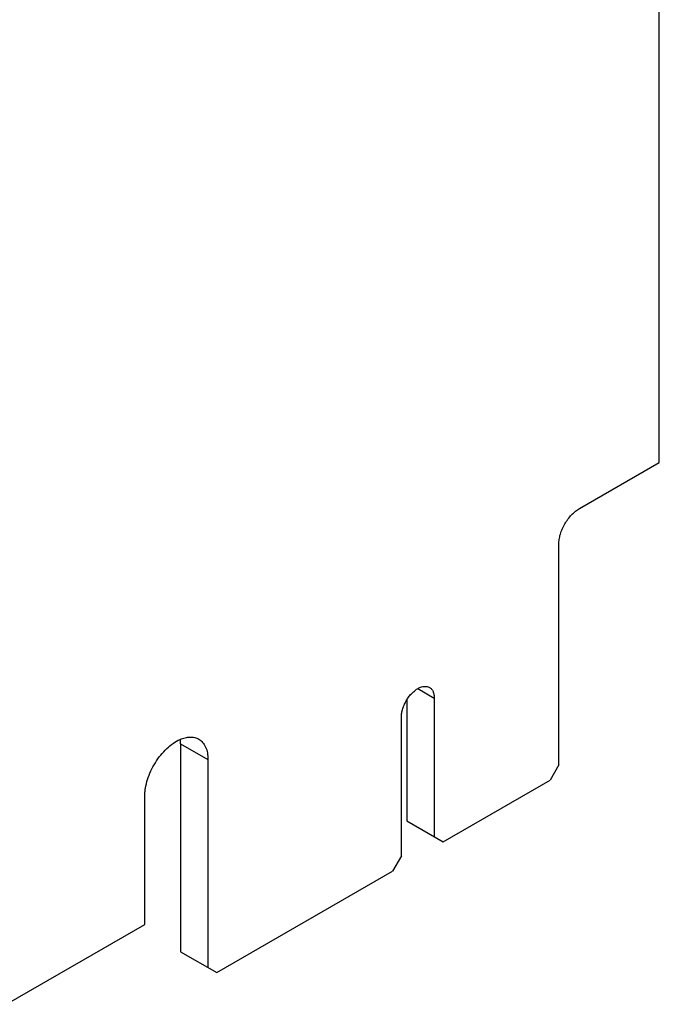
# Model space of a CAD drawing. Header units: inches. Extents: x 0 to 22, y 0 to 17.
# Tile 36 of 44: x 11.5 to 12.5, y 2.5 to 4.1. Entities that reach past the tile are written whole.
import ezdxf

# ---------------------------------------------------------------- set-up
doc = ezdxf.new("R2010")
doc.units = ezdxf.units.IN
doc.header["$LTSCALE"] = 1.21
doc.header["$MEASUREMENT"] = 0
doc.layers.get('0').update_dxf_attribs({"linetype": 'CONTINUOUS'})

msp = doc.modelspace()

# ---------------------------------------------------------------- linework, layer by layer
at = {"color": 7, "linetype": 'CONTINUOUS'}
for p, q in [((12.5073, 3.3692), (12.5073, 5.1128)), ((12.3786, 3.2949), (12.5073, 3.3692)), ((12.3454, 2.8822), (12.3454, 3.2374)), ((12.1184, 3.0051), (12.1449, 2.9898)), ((12.1007, 2.9867), (12.1007, 2.792)), ((12.1449, 2.9898), (12.1449, 2.7664)), ((12.0919, 2.7358), (12.0919, 2.9591)), ((11.7362, 2.9163), (11.7359, 2.9228)), ((11.7362, 2.9163), (11.7804, 2.8907)), ((11.7362, 2.9163), (11.7362, 2.5815)), ((11.7804, 2.8907), (11.7804, 2.556)), ((12.3454, 2.8822), (12.3313, 2.8577)), ((12.1591, 2.7583), (12.3313, 2.8577)), ((11.6786, 2.6254), (11.6786, 2.8319)), ((12.1007, 2.792), (12.1591, 2.7583)), ((12.0919, 2.7358), (12.0778, 2.7113)), ((11.7946, 2.5478), (12.0778, 2.7113)), ((11.4559, 2.4968), (11.6786, 2.6254)), ((11.7362, 2.5815), (11.7946, 2.5478))]:
    msp.add_line(p, q, dxfattribs=at)
for points, knots in [([(12.3454, 3.2374), (12.3454, 3.24), (12.3459, 3.2455), (12.3478, 3.2537), (12.3509, 3.2621), (12.355, 3.2702), (12.36, 3.2778), (12.3657, 3.2847), (12.3719, 3.2905), (12.3764, 3.2936), (12.3786, 3.2949)], [0, 0, 0, 0, 0.114151, 0.237321, 0.36697, 0.499994, 0.633019, 0.76267, 0.885844, 1, 1, 1, 1]), ([(12.1006, 2.9868), (12.1018, 2.9888), (12.1045, 2.9927), (12.109, 2.9978), (12.1138, 3.0021), (12.1188, 3.0055), (12.1238, 3.0077), (12.1287, 3.0088), (12.1332, 3.0086), (12.136, 3.0076), (12.1372, 3.0069)], [0, 0, 0, 0, 0.15584, 0.307053, 0.450265, 0.582854, 0.703149, 0.811104, 0.9086, 1, 1, 1, 1]), ([(12.1372, 3.0069), (12.1378, 3.0066), (12.139, 3.0057), (12.1411, 3.0037), (12.1427, 3.001), (12.1438, 2.9979), (12.1447, 2.9944), (12.1449, 2.9916), (12.1449, 2.9898)], [0, 0, 0, 0, 0.108064, 0.218179, 0.451181, 0.577542, 0.711198, 1, 1, 1, 1]), ([(12.0919, 2.9591), (12.0919, 2.9614), (12.0923, 2.966), (12.094, 2.973), (12.0968, 2.9801), (12.0992, 2.9846), (12.1006, 2.9868)], [0, 0, 0, 0, 0.227637, 0.47479, 0.734562, 1, 1, 1, 1]), ([(11.6786, 2.8319), (11.6786, 2.8341), (11.6788, 2.8384), (11.68, 2.8474), (11.6828, 2.8589), (11.6882, 2.8726), (11.6954, 2.8858), (11.704, 2.898), (11.7137, 2.9086), (11.7241, 2.9171), (11.7316, 2.9215), (11.7354, 2.9231)], [0, 0, 0, 0, 0.056447, 0.11574, 0.24115, 0.372991, 0.507729, 0.641381, 0.770089, 0.890461, 1, 1, 1, 1]), ([(11.7354, 2.9231), (11.7381, 2.9243), (11.7434, 2.9262), (11.7514, 2.9274), (11.7578, 2.9268), (11.7624, 2.9253), (11.7645, 2.9243), (11.7655, 2.9237)], [0, 0, 0, 0, 0.282627, 0.539352, 0.775297, 0.888413, 1, 1, 1, 1]), ([(11.7655, 2.9237), (11.7667, 2.923), (11.769, 2.9214), (11.773, 2.9174), (11.7771, 2.9108), (11.7799, 2.9013), (11.7804, 2.8944), (11.7804, 2.8907)], [0, 0, 0, 0, 0.108164, 0.218336, 0.451303, 0.710678, 1, 1, 1, 1])]:
    msp.add_open_spline(points, degree=3, knots=knots, dxfattribs=at)

doc.saveas('drawing.dxf')
